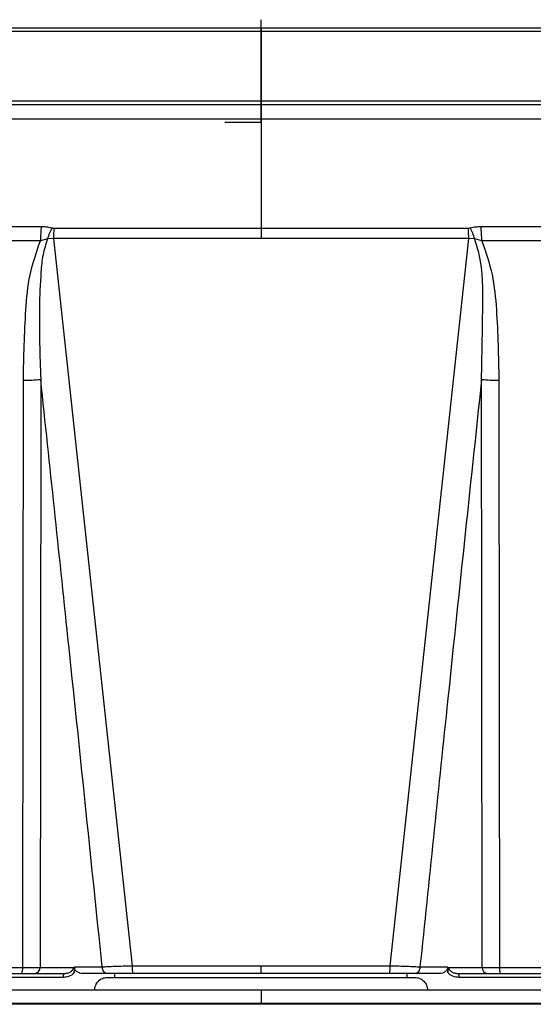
# Model space of a CAD drawing. Header units: millimetres. Extents: x -266 to 52, y -697 to -250.
# Tile 22 of 27: x -104 to -64, y -442 to -365. Entities that reach past the tile are written whole.
import ezdxf

# ---------------------------------------------------------------- set-up
doc = ezdxf.new("R2010")
doc.units = ezdxf.units.MM
doc.header["$PDSIZE"] = -1

msp = doc.modelspace()

# ---------------------------------------------------------------- linework, layer by layer
at = {"color": 7, "linetype": 'Continuous'}
for q in [(-85.471, -364.721), (-88.309, -372.747)]:
    msp.add_line((-85.471, -372.747), q, dxfattribs=at)
at = {"color": 7, "linetype": 'Continuous', "lineweight": 25}
for p, q in [((-16.786, -365.64), (-154.156, -365.64)), ((-153.449, -365.347), (-17.493, -365.347)), ((-85.471, -365.347), (-85.471, -381.798)), ((-159.57, -371.055), (-11.372, -371.055)), ((-185.029, -371.347), (14.087, -371.347)), ((16.43, -372.473), (-187.372, -372.473)), ((-107.678, -380.859), (-102.639, -380.859)), ((-101.642, -380.987), (-69.3, -380.987)), ((-68.303, -380.859), (-63.264, -380.859)), ((-102.153, -381.823), (-102.708, -381.971)), ((-101.7, -381.798), (-102.153, -381.823)), ((-69.242, -381.798), (-101.7, -381.798)), ((-101.7, -381.798), (-95.539, -438.538)), ((-75.403, -438.538), (-69.242, -381.798)), ((-68.789, -381.823), (-69.242, -381.798)), ((-68.234, -381.971), (-68.789, -381.823)), ((-102.708, -381.971), (-107.689, -381.971)), ((-63.253, -381.971), (-68.234, -381.971)), ((-100.041, -438.629), (-97.88, -438.629)), ((-95.539, -438.538), (-75.403, -438.538)), ((-85.471, -439.147), (-85.471, -438.538)), ((-73.062, -438.629), (-70.901, -438.629)), ((-115.899, -439.147), (-100.894, -439.147)), ((-108.467, -438.682), (-104.093, -438.682)), ((-97.458, -439.147), (-99.401, -439.147)), ((-96.886, -439.447), (-96.886, -439.147)), ((-75.443, -439.147), (-95.499, -439.147)), ((-74.056, -439.447), (-74.056, -439.147)), ((-71.541, -439.147), (-73.484, -439.147)), ((-70.048, -439.147), (-55.043, -439.147)), ((-66.849, -438.682), (-62.475, -438.682)), ((-100.933, -439.447), (-116.187, -439.447)), ((-97.471, -439.447), (-73.471, -439.447)), ((-54.755, -439.447), (-70.009, -439.447)), ((-85.471, -440.447), (-85.471, -441.548)), ((-207.365, -441.447), (36.423, -441.447)), ((36.418, -441.548), (-207.36, -441.548))]:
    msp.add_line(p, q, dxfattribs=at)
at = {"color": 7, "linetype": 'Continuous', "lineweight": 25, "flags": 128}
for points in [[(-104.093, -438.682), (-104.065, -413.018), (-104.043, -392.854)], [(-102.687, -392.792), (-102.712, -418.482), (-102.731, -438.666)], [(-68.211, -438.666), (-68.235, -412.977), (-68.255, -392.792)], [(-66.899, -392.854), (-66.871, -418.518), (-66.849, -438.682)], [(-102.731, -438.666), (-101.269, -438.666), (-100.119, -438.666)], [(-100.063, -439.078), (-100.051, -438.826), (-100.041, -438.629)], [(-70.901, -438.629), (-70.888, -438.88), (-70.879, -439.078)], [(-70.823, -438.666), (-69.36, -438.666), (-68.211, -438.666)]]:
    msp.add_lwpolyline(points, dxfattribs=at)
at = {"color": 7, "linetype": 'Continuous', "lineweight": 25}
for centre, radius, start, end in [((-92.711, -382.029), 9.997, 173.27929, 179.66399), ((-97.481, -383.253), 4.886, 152.08392, 162.97658), ((-91.95, -382.087), 9.754, 173.52379, 178.29841), ((-78.992, -382.087), 9.754, 1.70159, 6.47621), ((-73.461, -383.253), 4.886, 17.02342, 27.91608), ((-78.231, -382.029), 9.997, 0.33601, 6.72071), ((-104.069, -377.466), 15.388, 270.09637, 275.15263), ((-66.873, -377.466), 15.388, 264.84737, 269.90363), ((-103.194, -438.686), 0.463, 274.94015, 2.4411), ((-97.413, -438.68), 0.47, 173.73724, 264.60664), ((-93.552, -438.713), 1.995, 174.97289, 192.59059), ((-77.39, -438.713), 1.995, 347.40941, 5.02711), ((-73.529, -438.68), 0.47, 275.39336, 6.26276), ((-67.748, -438.686), 0.463, 177.5589, 265.05985), ((-104.845, -438.789), 0.759, 331.85112, 8.1132), ((-100.333, -439.374), 0.604, 157.99886, 187.00803), ((-70.609, -439.374), 0.604, 352.99197, 22.00114), ((-66.097, -438.789), 0.759, 171.8868, 208.14888)]:
    msp.add_arc(centre, radius, start, end, dxfattribs=at)
for points, knots in [([(-102.639, -380.859), (-102.479, -380.865), (-102.19, -380.874), (-101.919, -380.938), (-101.798, -380.966)], [0, 0, 0, 0, 0.555168, 1, 1, 1, 1]), ([(-101.798, -380.966), (-101.77, -380.973), (-101.72, -380.985), (-101.666, -380.986), (-101.642, -380.987)], [0, 0, 0, 0, 0.559618, 1, 1, 1, 1]), ([(-69.3, -380.987), (-69.27, -380.986), (-69.216, -380.984), (-69.166, -380.972), (-69.144, -380.966)], [0, 0, 0, 0, 0.559625, 1, 1, 1, 1]), ([(-69.144, -380.966), (-68.991, -380.932), (-68.719, -380.87), (-68.43, -380.863), (-68.303, -380.859)], [0, 0, 0, 0, 0.559139, 1, 1, 1, 1]), ([(-102.153, -381.823), (-102.285, -382.232), (-102.559, -383.078), (-102.711, -384.887), (-102.848, -388.131), (-102.752, -390.922), (-102.687, -392.792)], [0, 0, 0, 0, 0.1159878, 0.2398367, 0.4907277, 1, 1, 1, 1]), ([(-68.255, -392.792), (-68.219, -390.926), (-68.155, -387.689), (-68.124, -383.96), (-68.663, -382.229), (-68.789, -381.823)], [0, 0, 0, 0, 0.5103, 0.885279, 1, 1, 1, 1]), ([(-104.043, -392.854), (-104.005, -391.024), (-103.948, -388.279), (-103.616, -384.598), (-103.011, -382.849), (-102.708, -381.971)], [0, 0, 0, 0, 0.499152, 0.748373, 1, 1, 1, 1]), ([(-68.234, -381.971), (-67.932, -382.844), (-67.327, -384.591), (-66.994, -388.272), (-66.937, -391.022), (-66.899, -392.854)], [0, 0, 0, 0, 0.250235, 0.500305, 1, 1, 1, 1]), ([(-97.88, -438.629), (-98.768, -430.066), (-100.354, -414.777), (-101.974, -399.509), (-102.687, -392.792)], [0, 0, 0, 0, 0.56, 1, 1, 1, 1]), ([(-68.255, -392.792), (-69.162, -401.342), (-70.78, -416.611), (-72.365, -431.901), (-73.062, -438.629)], [0, 0, 0, 0, 0.5599996, 1, 1, 1, 1]), ([(-104.093, -438.682), (-103.956, -438.681), (-103.682, -438.68), (-103.309, -438.677), (-102.978, -438.672), (-102.814, -438.668), (-102.731, -438.666)], [0, 0, 0, 0, 0.2494867, 0.4997344, 0.7489749, 1, 1, 1, 1]), ([(-100.894, -439.147), (-100.806, -439.142), (-100.633, -439.132), (-100.391, -439.043), (-100.224, -438.916), (-100.138, -438.779), (-100.125, -438.703), (-100.119, -438.666)], [0, 0, 0, 0, 0.271507, 0.534273, 0.778988, 0.892262, 1, 1, 1, 1]), ([(-100.119, -438.666), (-100.101, -438.729), (-100.063, -438.856), (-100.063, -439.004), (-100.063, -439.078)], [0, 0, 0, 0, 0.499068, 1, 1, 1, 1]), ([(-99.401, -439.147), (-99.48, -439.142), (-99.632, -439.131), (-99.807, -439.043), (-99.923, -438.945), (-99.991, -438.851), (-100.037, -438.744), (-100.04, -438.667), (-100.041, -438.629)], [0, 0, 0, 0, 0.255862, 0.498767, 0.627443, 0.74948, 0.875639, 1, 1, 1, 1]), ([(-97.88, -438.629), (-97.741, -438.619), (-97.463, -438.601), (-96.894, -438.575), (-96.247, -438.553), (-95.776, -438.543), (-95.539, -438.538)], [0, 0, 0, 0, 0.24881, 0.498719, 0.748349, 1, 1, 1, 1]), ([(-75.403, -438.538), (-75.168, -438.543), (-74.697, -438.553), (-74.051, -438.575), (-73.481, -438.601), (-73.202, -438.619), (-73.062, -438.629)], [0, 0, 0, 0, 0.250163, 0.500569, 0.7499766, 1, 1, 1, 1]), ([(-70.901, -438.629), (-70.902, -438.667), (-70.905, -438.744), (-70.951, -438.851), (-71.019, -438.944), (-71.136, -439.044), (-71.312, -439.13), (-71.464, -439.142), (-71.541, -439.147)], [0, 0, 0, 0, 0.124076, 0.25008, 0.3721, 0.501035, 0.749607, 1, 1, 1, 1]), ([(-70.879, -439.078), (-70.879, -439.004), (-70.878, -438.856), (-70.841, -438.729), (-70.823, -438.666)], [0, 0, 0, 0, 0.501063, 1, 1, 1, 1]), ([(-70.823, -438.666), (-70.817, -438.703), (-70.804, -438.779), (-70.718, -438.916), (-70.551, -439.043), (-70.309, -439.132), (-70.136, -439.142), (-70.048, -439.147)], [0, 0, 0, 0, 0.107738, 0.221012, 0.465727, 0.728493, 1, 1, 1, 1]), ([(-68.211, -438.666), (-68.129, -438.668), (-67.965, -438.672), (-67.635, -438.677), (-67.261, -438.68), (-66.987, -438.681), (-66.849, -438.682)], [0, 0, 0, 0, 0.249352, 0.499553, 0.748826, 1, 1, 1, 1]), ([(-100.063, -439.078), (-100.118, -439.135), (-100.232, -439.252), (-100.525, -439.405), (-100.771, -439.431), (-100.933, -439.447)], [0, 0, 0, 0, 0.242385, 0.501355, 1, 1, 1, 1]), ([(-95.499, -439.147), (-95.719, -439.147), (-96.159, -439.147), (-96.878, -439.147), (-97.238, -439.147), (-97.458, -439.147)], [0, 0, 0, 0, 0.281406, 0.561168, 1, 1, 1, 1]), ([(-73.484, -439.147), (-73.777, -439.147), (-74.3, -439.147), (-75.094, -439.147), (-75.443, -439.147)], [0, 0, 0, 0, 0.559387, 1, 1, 1, 1]), ([(-70.009, -439.447), (-70.171, -439.431), (-70.417, -439.405), (-70.71, -439.252), (-70.824, -439.135), (-70.879, -439.078)], [0, 0, 0, 0, 0.498643, 0.75757, 1, 1, 1, 1]), ([(-98.471, -440.447), (-98.467, -440.38), (-98.459, -440.247), (-98.379, -439.997), (-98.198, -439.724), (-97.926, -439.542), (-97.676, -439.46), (-97.54, -439.452), (-97.471, -439.447)], [0, 0, 0, 0, 0.128491, 0.254821, 0.500147, 0.738953, 0.866804, 1, 1, 1, 1]), ([(-73.471, -439.447), (-73.402, -439.452), (-73.265, -439.46), (-73.016, -439.542), (-72.744, -439.725), (-72.563, -439.997), (-72.483, -440.248), (-72.475, -440.38), (-72.471, -440.447)], [0, 0, 0, 0, 0.1332885, 0.2612418, 0.5002854, 0.7453663, 0.8715959, 1, 1, 1, 1]), ([(-85.471, -440.447), (-88.393, -440.447), (-94.448, -440.447), (-103.809, -440.447), (-113.716, -440.447), (-123.292, -440.447), (-132.415, -440.447), (-140.994, -440.447), (-149.636, -440.447), (-157.765, -440.447), (-165.308, -440.447), (-172.219, -440.447), (-178.794, -440.447), (-184.921, -440.447), (-190.486, -440.447), (-195.282, -440.447), (-199.255, -440.447), (-202.383, -440.447), (-204.652, -440.447), (-206.096, -440.447), (-206.275, -440.447), (-206.365, -440.447)], [0, 0, 0, 0, 0.046163, 0.09566, 0.1487, 0.205472, 0.252807, 0.302603, 0.35489, 0.409671, 0.458089, 0.508233, 0.560035, 0.613399, 0.6682, 0.724286, 0.778188, 0.832904, 0.888247, 0.944016, 1, 1, 1, 1]), ([(35.423, -440.447), (35.322, -440.447), (35.12, -440.447), (33.498, -440.447), (30.954, -440.447), (27.456, -440.447), (23.113, -440.447), (17.727, -440.447), (11.263, -440.447), (3.734, -440.447), (-4.317, -440.447), (-12.764, -440.447), (-21.455, -440.447), (-30.254, -440.447), (-38.984, -440.447), (-47.546, -440.447), (-56.648, -440.447), (-66.189, -440.447), (-76.04, -440.447), (-82.405, -440.447), (-85.471, -440.447)], [0, 0, 0, 0, 0.0593725, 0.1184881, 0.1770965, 0.23496, 0.2918595, 0.3475981, 0.4115609, 0.4734441, 0.5330701, 0.5903135, 0.6460695, 0.6992396, 0.749827, 0.7978671, 0.8434209, 0.8994432, 0.9515569, 1, 1, 1, 1])]:
    msp.add_open_spline(points, degree=3, knots=knots, dxfattribs=at)
at = {"color": 7, "linetype": 'Continuous'}
msp.add_point((-85.471, -372.747), dxfattribs=at)

doc.saveas('drawing.dxf')
